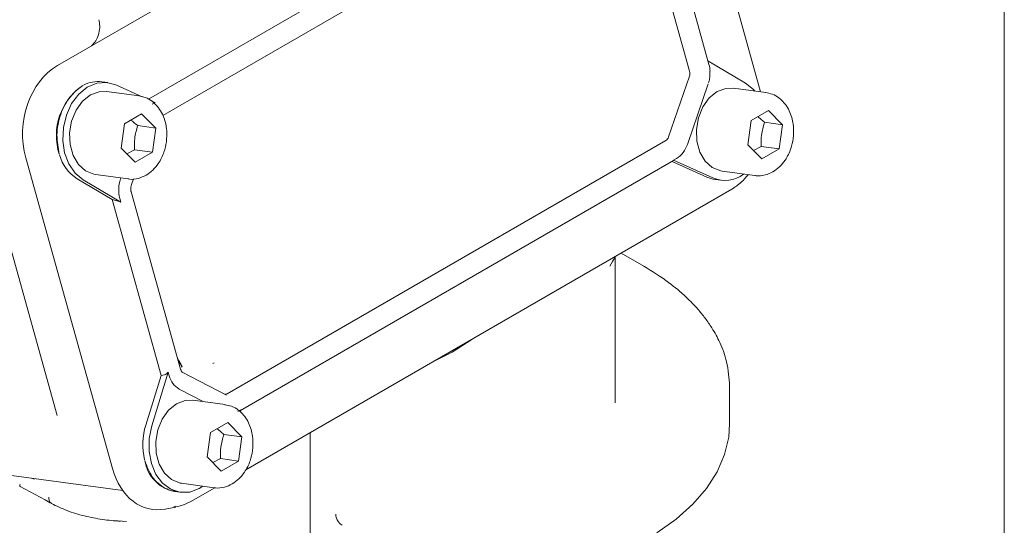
# Model space of a CAD drawing. Header units: inches. Extents: x 0.3 to 33.9, y 0.2 to 21.7.
# Tile 25 of 27: x 31.3 to 33.5, y 16.7 to 17.8. Entities that reach past the tile are written whole.
import ezdxf

# ---------------------------------------------------------------- set-up
doc = ezdxf.new("R2010")
doc.units = ezdxf.units.IN
doc.header["$MEASUREMENT"] = 0
doc.layers.add('SLD-0', color=7, linetype='Continuous', lineweight=15)

msp = doc.modelspace()

# ---------------------------------------------------------------- linework, layer by layer
at = {"color": 7, "linetype": 'Continuous', "lineweight": 15}
for p, q in [((32.62998, 18.42289), (31.43337, 17.7321)), ((32.59405, 18.2122), (31.63389, 17.65791)), ((32.98495, 17.67416), (32.83997, 18.19401)), ((31.66575, 17.62207), (32.61669, 18.17104)), ((32.82842, 17.71947), (32.71915, 18.11127)), ((32.86881, 17.74277), (32.76404, 18.11842)), ((31.51155, 17.77865), (31.50849, 17.77547)), ((32.86879, 17.74278), (32.87105, 17.73469)), ((32.95198, 17.69345), (32.86879, 17.74278)), ((32.87286, 17.70622), (32.87281, 17.71966)), ((31.54424, 17.69464), (31.53104, 17.69641)), ((31.62032, 17.66318), (31.56202, 17.68952)), ((32.7819, 17.57458), (32.82801, 17.70842)), ((32.82337, 17.55808), (32.86948, 17.69192)), ((31.61354, 17.66517), (31.54158, 17.67481)), ((32.99684, 17.67257), (32.92488, 17.68221)), ((31.64872, 17.65035), (31.6414, 17.65366)), ((31.64242, 17.64671), (31.64872, 17.65035)), ((31.58087, 17.60354), (31.61906, 17.62559)), ((31.61906, 17.62559), (31.65, 17.59412)), ((32.96417, 17.61094), (33.00235, 17.63299)), ((33.00235, 17.63299), (33.0333, 17.60152)), ((31.57363, 17.55003), (31.58087, 17.60354)), ((32.95693, 17.55743), (32.96417, 17.61094)), ((33.0333, 17.60152), (32.99369, 17.60682)), ((33.0333, 17.60152), (33.02605, 17.548)), ((31.65, 17.59412), (31.61039, 17.59943)), ((31.65, 17.59412), (31.64276, 17.5406)), ((31.8079, 17.00782), (32.77572, 17.56653)), ((31.60457, 17.51856), (31.57363, 17.55003)), ((31.60315, 17.54591), (31.586, 17.53745)), ((31.60315, 17.54591), (31.64276, 17.5406)), ((31.64276, 17.5406), (31.60457, 17.51856)), ((32.98787, 17.52596), (32.95693, 17.55743)), ((32.98645, 17.55331), (32.96929, 17.54485)), ((32.98645, 17.55331), (33.02605, 17.548)), ((33.02605, 17.548), (32.98787, 17.52596)), ((31.36322, 17.52851), (31.55448, 16.84274)), ((31.83748, 16.97067), (32.79307, 17.52232)), ((32.79001, 17.52055), (32.86667, 17.48591)), ((32.79317, 17.52331), (32.79947, 17.52695)), ((32.79317, 17.52331), (32.87987, 17.48414)), ((32.90031, 17.49885), (32.97226, 17.48921)), ((31.2857, 17.48697), (31.43278, 16.95962)), ((31.55362, 17.43637), (31.4767, 17.48199)), ((31.48991, 17.48022), (31.5731, 17.43088)), ((31.51701, 17.49145), (31.58897, 17.48181)), ((31.57316, 17.48393), (31.57241, 17.48174)), ((31.59636, 17.46932), (31.60081, 17.48223)), ((32.88445, 17.4808), (32.89765, 17.47903)), ((31.59509, 17.46395), (31.59639, 17.46932)), ((31.70497, 17.06183), (31.5957, 17.45363)), ((31.84899, 16.83994), (32.92184, 17.45927)), ((31.55362, 17.43637), (31.66191, 17.04811)), ((31.55362, 17.43637), (31.56208, 17.43443)), ((31.5731, 17.43088), (31.57084, 17.43898)), ((32.65223, 17.28957), (32.65838, 17.29942)), ((32.65808, 17.29952), (32.65813, 17.29858)), ((32.65838, 17.29942), (32.66413, 17.30899)), ((32.66413, 16.98792), (32.66413, 17.30899)), ((32.72751, 17.28915), (32.67733, 17.31812)), ((32.30463, 17.09954), (32.3476, 17.12777)), ((31.70212, 17.08144), (31.70861, 17.06708)), ((32.26001, 17.07721), (32.30463, 17.09954)), ((31.77929, 17.07632), (31.77585, 17.0746)), ((31.66191, 17.04811), (31.62824, 16.93866)), ((31.67786, 17.05527), (31.64144, 16.93689)), ((31.66191, 17.04811), (31.66937, 17.04971)), ((31.67786, 17.05527), (31.68012, 17.04718)), ((31.80635, 17.00462), (31.70873, 17.05548)), ((31.70179, 17.01783), (31.75468, 16.99028)), ((32.91673, 16.94187), (32.91673, 17.02405)), ((31.80359, 16.98372), (31.73164, 16.99337)), ((31.83795, 16.97187), (31.83164, 16.96824)), ((31.83638, 16.96779), (31.83795, 16.97187)), ((31.77093, 16.9221), (31.80911, 16.94414)), ((31.80911, 16.94414), (31.84005, 16.91267)), ((31.76368, 16.86859), (31.77093, 16.9221)), ((31.84005, 16.91267), (31.80044, 16.91798)), ((31.84005, 16.91267), (31.83281, 16.85916)), ((31.99114, 16.60102), (31.99114, 16.92199)), ((31.79463, 16.83712), (31.76368, 16.86859)), ((31.7932, 16.86447), (31.77605, 16.85601)), ((31.7932, 16.86447), (31.83281, 16.85916)), ((31.83281, 16.85916), (31.79463, 16.83712)), ((31.32081, 16.82848), (31.57733, 16.7941)), ((31.37617, 16.82107), (31.38237, 16.81921)), ((31.35083, 16.8031), (31.40595, 16.77376)), ((31.70706, 16.81001), (31.77902, 16.80036)), ((31.72786, 16.77001), (31.78052, 16.80041)), ((31.6912, 16.79195), (31.70441, 16.79018)), ((31.40576, 16.77387), (31.41748, 16.76711)), ((31.6712, 16.75326), (31.69438, 16.75776)), ((31.68983, 16.75848), (31.69387, 16.75977)), ((31.55702, 16.72801), (31.58574, 16.72577))]:
    msp.add_line(p, q, dxfattribs=at)
at = {"color": 7, "linetype": 'Continuous', "lineweight": 15, "flags": 128}
for points in [[(31.56202, 17.68952), (31.54135, 17.69495), (31.5199, 17.69318), (31.49906, 17.68432), (31.48017, 17.66894), (31.46444, 17.64803), (31.45289, 17.62294), (31.44626, 17.59528), (31.44499, 17.56684), (31.44915, 17.53945), (31.45847, 17.51487), (31.47235, 17.4947), (31.48991, 17.48022)], [(32.97222, 17.67587), (32.96954, 17.67897), (32.95198, 17.69345)], [(31.51701, 17.49145), (31.51365, 17.49202), (31.49522, 17.49956), (31.47954, 17.51387), (31.46789, 17.5338), (31.46122, 17.55772), (31.46006, 17.5837), (31.46452, 17.60963), (31.47422, 17.63342), (31.48838, 17.65314), (31.50586, 17.66718), (31.52523, 17.67441), (31.54158, 17.67481)], [(32.90031, 17.49885), (32.89695, 17.49941), (32.87851, 17.50696), (32.86283, 17.52127), (32.85119, 17.5412), (32.84452, 17.56512), (32.84336, 17.5911), (32.84781, 17.61703), (32.85751, 17.64082), (32.87168, 17.66053), (32.88915, 17.67458), (32.90853, 17.68181), (32.92488, 17.68221)], [(31.70706, 16.81001), (31.70371, 16.81057), (31.68527, 16.81811), (31.66959, 16.83243), (31.65795, 16.85235), (31.65127, 16.87627), (31.65012, 16.90225), (31.65457, 16.92819), (31.66427, 16.95198), (31.67843, 16.97169), (31.69591, 16.98573), (31.71529, 16.99297), (31.73164, 16.99337)], [(31.64144, 16.93689), (31.63571, 16.90896), (31.63537, 16.88057), (31.64044, 16.85355), (31.6506, 16.82962), (31.66518, 16.81033), (31.68326, 16.79694), (31.70366, 16.79029), (31.72507, 16.79082), (31.74612, 16.79849), (31.7544, 16.80366)], [(32.7562, 16.70044), (32.79874, 16.73089), (32.83532, 16.76381), (32.86551, 16.79882), (32.88896, 16.83552), (32.90539, 16.87347), (32.91462, 16.91222), (32.91673, 16.94187)]]:
    msp.add_lwpolyline(points, dxfattribs=at)
at = {"color": 7, "linetype": 'Continuous', "lineweight": 15}
for centre, radius, start, end in [((32.80521, 17.71653), 0.06829, 2.79008, 15.41865), ((32.8102, 17.7146), 0.01885, 340.84975, 14.95321), ((31.56422, 17.57761), 0.13345, 124.00744, 197.96981), ((31.52274, 17.62944), 0.06748, 82.9377, 118.27767), ((32.76789, 17.57894), 0.01467, 302.27176, 342.71608), ((32.76916, 17.57495), 0.05677, 302.27176, 342.71608), ((31.52697, 17.55978), 0.09262, 195.54916, 237.13125), ((31.64134, 17.4578), 0.07296, 160.84975, 194.95321), ((32.89294, 17.54378), 0.06355, 245.57869, 262.31902), ((32.90648, 17.54729), 0.06853, 247.14722, 306.92081), ((31.72503, 17.05768), 0.04613, 193.16088, 239.74785), ((31.80335, 17.01538), 0.00882, 264.95808, 301.04015), ((31.76845, 16.89516), 0.1468, 162.76633, 193.20269), ((31.7082, 16.87359), 0.08338, 189.30742, 258.24119)]:
    msp.add_arc(centre, radius, start, end, dxfattribs=at)
for centre, major_axis, ratio, start_param, end_param in [((31.47717, 17.58922), (0.01652, 0.15649), 0.7652761, 0.5078143, 2.0484524), ((32.76777, 17.53196), (0.02558, -0.00935), 0.1278927, 6.1765399, 6.4559647), ((31.58001, 17.42269), (0.02479, -0.0116), 0.1754199, 1.934197, 2.4578865), ((31.67587, 17.07899), (0.01029, 0.02909), 0.4454916, 3.4093215, 3.933011), ((31.66599, 16.91218), (0.02518, 0.15953), 0.7264498, 2.1322055, 3.3995405)]:
    msp.add_ellipse(centre, major_axis=major_axis, ratio=ratio, start_param=start_param, end_param=end_param, dxfattribs=at)
for points, knots in [([(31.52442, 17.83332), (31.52534, 17.82867), (31.52724, 17.81911), (31.52537, 17.80364), (31.52021, 17.78921), (31.51438, 17.78211), (31.51155, 17.77865)], [0, 0, 0, 0, 0.2432216, 0.5, 0.7567784, 1, 1, 1, 1]), ([(31.4896, 17.68819), (31.47966, 17.68085), (31.46441, 17.6696), (31.44902, 17.64562), (31.43976, 17.62467), (31.43396, 17.60192), (31.43066, 17.57164), (31.43469, 17.55035), (31.43732, 17.53646)], [0, 0, 0, 0, 0.2408535, 0.3692785, 0.5, 0.6307215, 0.7591465, 1, 1, 1, 1]), ([(32.87002, 17.6941), (32.8703, 17.69481), (32.87181, 17.69865), (32.87239, 17.70282), (32.87286, 17.70622)], [0, 0, 0, 0, 0.1849277, 1, 1, 1, 1]), ([(33.05696, 17.57118), (33.0576, 17.57965), (33.05848, 17.59143), (33.05622, 17.60823), (33.05287, 17.62174), (33.04653, 17.63644), (33.03753, 17.64993), (33.02562, 17.66129), (33.01152, 17.6697), (33.00095, 17.67152), (32.99584, 17.67241)], [0, 0, 0, 0, 0.1766978, 0.2461364, 0.3605909, 0.4779333, 0.6030295, 0.7337938, 0.8710426, 1, 1, 1, 1]), ([(31.67367, 17.56378), (31.6743, 17.57225), (31.67518, 17.58404), (31.67293, 17.60083), (31.66957, 17.61434), (31.66323, 17.62904), (31.65423, 17.64253), (31.64232, 17.65389), (31.62822, 17.6623), (31.61766, 17.66412), (31.61254, 17.66501)], [0, 0, 0, 0, 0.1766978, 0.2461364, 0.3605909, 0.4779333, 0.6030295, 0.7337938, 0.8710426, 1, 1, 1, 1]), ([(31.59574, 17.61213), (31.59755, 17.61041), (31.60202, 17.60617), (31.60727, 17.60194), (31.61039, 17.59943)], [0, 0, 0, 0, 0.4048521, 1, 1, 1, 1]), ([(32.97904, 17.61952), (32.98084, 17.61781), (32.98531, 17.61357), (32.99056, 17.60934), (32.99369, 17.60682)], [0, 0, 0, 0, 0.4048521, 1, 1, 1, 1]), ([(32.99369, 17.60682), (32.99095, 17.59746), (32.98584, 17.57994), (32.98625, 17.56177), (32.98645, 17.55331)], [0, 0, 0, 0, 0.5347467, 1, 1, 1, 1]), ([(31.61039, 17.59943), (31.60766, 17.59006), (31.60255, 17.57254), (31.60296, 17.55437), (31.60315, 17.54591)], [0, 0, 0, 0, 0.5347467, 1, 1, 1, 1]), ([(31.58883, 17.48223), (31.5899, 17.48196), (31.59732, 17.48006), (31.61137, 17.48237), (31.62891, 17.48929), (31.64392, 17.5008), (31.65523, 17.51427), (31.66318, 17.52808), (31.66988, 17.5439), (31.67222, 17.55616), (31.67367, 17.56378)], [0, 0, 0, 0, 0.0276419, 0.1918179, 0.342589, 0.4889189, 0.6329875, 0.7381943, 0.8371091, 1, 1, 1, 1]), ([(32.97213, 17.48963), (32.9732, 17.48936), (32.98061, 17.48746), (32.99466, 17.48977), (33.0122, 17.49668), (33.02722, 17.5082), (33.03853, 17.52167), (33.04647, 17.53548), (33.05318, 17.5513), (33.05551, 17.56356), (33.05696, 17.57118)], [0, 0, 0, 0, 0.02764192, 0.19181789, 0.34258896, 0.48891888, 0.63298755, 0.73819432, 0.83710906, 1, 1, 1, 1]), ([(32.92032, 17.45844), (32.92792, 17.46337), (32.94144, 17.47213), (32.9525, 17.4854), (32.95735, 17.49121)], [0, 0, 0, 0, 0.56234203, 1, 1, 1, 1]), ([(31.59574, 17.45367), (31.59562, 17.45407), (31.59522, 17.45534), (31.59473, 17.45878), (31.59495, 17.46194), (31.59509, 17.46395)], [0, 0, 0, 0, 0.1438653, 0.4557387, 1, 1, 1, 1]), ([(32.91673, 17.02402), (32.91545, 17.04213), (32.91312, 17.07492), (32.89728, 17.11804), (32.88002, 17.15001), (32.86316, 17.17437), (32.8446, 17.19716), (32.81866, 17.22382), (32.78037, 17.25631), (32.74622, 17.27752), (32.72745, 17.28919)], [0, 0, 0, 0, 0.1812132, 0.328005, 0.4403964, 0.5185259, 0.5936226, 0.6990263, 0.8345653, 1, 1, 1, 1]), ([(31.70869, 17.06638), (31.70582, 17.07098), (31.70128, 17.07826), (31.69808, 17.08741), (31.69689, 17.09078)], [0, 0, 0, 0, 0.6316725, 1, 1, 1, 1]), ([(31.70853, 17.05559), (31.70854, 17.05558), (31.70857, 17.05555), (31.70716, 17.05677), (31.7057, 17.05936), (31.70517, 17.06131), (31.70501, 17.06189)], [0, 0, 0, 0, 0.17038296, 0.581933, 0.87484857, 1, 1, 1, 1]), ([(31.86372, 16.88234), (31.86435, 16.8908), (31.86523, 16.90259), (31.86298, 16.91938), (31.85962, 16.93289), (31.85328, 16.9476), (31.84429, 16.96108), (31.83238, 16.97245), (31.81828, 16.98085), (31.80771, 16.98268), (31.80259, 16.98357)], [0, 0, 0, 0, 0.1766978, 0.2461364, 0.3605909, 0.4779333, 0.6030295, 0.7337938, 0.8710426, 1, 1, 1, 1]), ([(31.78579, 16.93068), (31.7876, 16.92896), (31.79207, 16.92472), (31.79732, 16.9205), (31.80044, 16.91798)], [0, 0, 0, 0, 0.4048521, 1, 1, 1, 1]), ([(31.80044, 16.91798), (31.79771, 16.90861), (31.7926, 16.89109), (31.79301, 16.87292), (31.7932, 16.86447)], [0, 0, 0, 0, 0.5347467, 1, 1, 1, 1]), ([(31.77889, 16.80079), (31.77996, 16.80052), (31.78737, 16.79861), (31.80142, 16.80093), (31.81896, 16.80784), (31.83398, 16.81935), (31.84528, 16.83283), (31.85323, 16.84664), (31.85993, 16.86245), (31.86227, 16.87471), (31.86372, 16.88234)], [0, 0, 0, 0, 0.0276419, 0.1918179, 0.342589, 0.4889189, 0.6329875, 0.7381943, 0.8371091, 1, 1, 1, 1]), ([(31.62595, 16.86012), (31.63072, 16.84748), (31.63804, 16.8281), (31.65497, 16.80943), (31.6701, 16.79897), (31.68414, 16.79332), (31.69302, 16.79303), (31.696, 16.79294)], [0, 0, 0, 0, 0.3455684, 0.5298283, 0.717383, 0.9049378, 1, 1, 1, 1]), ([(31.35095, 16.80798), (31.35062, 16.80699), (31.34998, 16.80501), (31.35004, 16.80343), (31.35123, 16.80309), (31.35155, 16.803)], [0, 0, 0, 0, 0.4222565, 0.8433806, 1, 1, 1, 1]), ([(31.41391, 16.77934), (31.41415, 16.77671), (31.41462, 16.77145), (31.41732, 16.76707), (31.4197, 16.76607), (31.42029, 16.76581)], [0, 0, 0, 0, 0.4285344, 0.8570632, 1, 1, 1, 1]), ([(31.42016, 16.76558), (31.43133, 16.76), (31.45345, 16.74894), (31.49225, 16.73755), (31.53229, 16.72975), (31.55876, 16.72723), (31.57189, 16.72598)], [0, 0, 0, 0, 0.2561889, 0.5079054, 0.7560032, 1, 1, 1, 1]), ([(31.69229, 16.7576), (31.69867, 16.75894), (31.71199, 16.76174), (31.72452, 16.76841), (31.73105, 16.77189)], [0, 0, 0, 0, 0.4785389, 1, 1, 1, 1]), ([(32.04745, 16.74186), (32.04754, 16.74043), (32.04771, 16.73767), (32.04897, 16.73332), (32.05072, 16.7293), (32.05342, 16.72481), (32.0571, 16.7204), (32.0602, 16.7183), (32.0616, 16.71736)], [0, 0, 0, 0, 0.1608115, 0.3114654, 0.4519727, 0.5822552, 0.8113045, 1, 1, 1, 1])]:
    msp.add_open_spline(points, degree=3, knots=knots, dxfattribs=at)
at = {"layer": 'SLD-0'}
msp.add_line((33.52288, 0.4106), (33.52288, 21.4106), dxfattribs=at)

doc.saveas('drawing.dxf')
